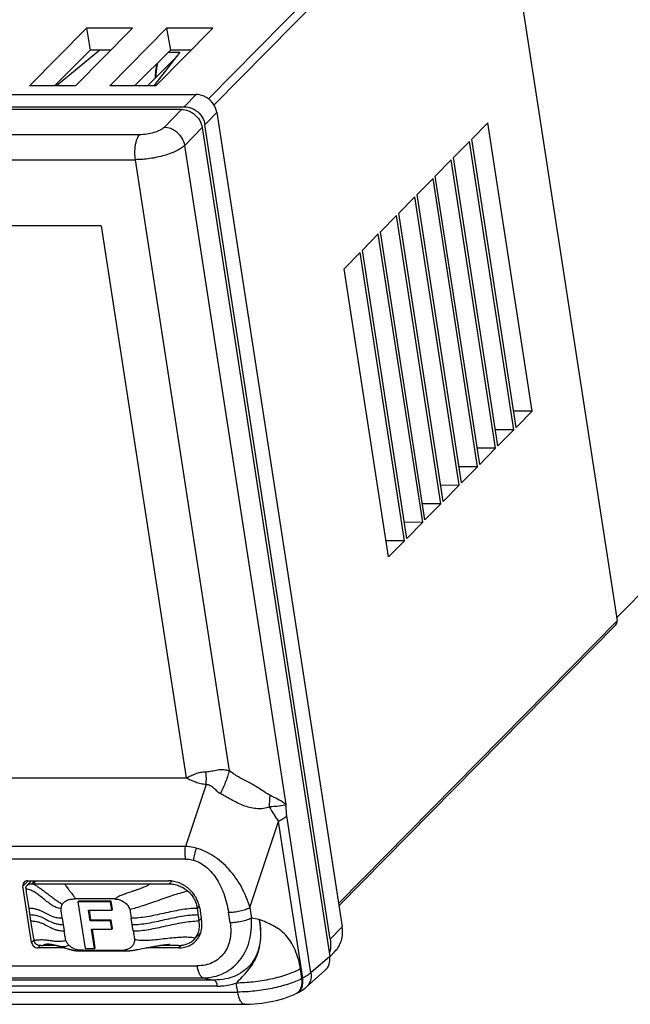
# Model space of a CAD drawing. Header units: millimetres. Extents: x 0 to 594, y 0 to 420.
# Tile 42 of 44: x 491 to 538, y 289 to 365. Entities that reach past the tile are written whole.
import ezdxf

# ---------------------------------------------------------------- set-up
doc = ezdxf.new("R2010")
doc.units = ezdxf.units.MM
doc.header["$LTSCALE"] = 32.67
doc.layers.get('0').update_dxf_attribs({"linetype": 'CONTINUOUS'})
doc.layers.add('SUPERFICI', color=7, linetype='CONTINUOUS')

msp = doc.modelspace()

# ---------------------------------------------------------------- linework, layer by layer
at = {"color": 9, "linetype": 'CONTINUOUS'}
for p, q in [((505.7459, 359.36227), (527.37232, 381.31232)), ((527.85118, 380.89385), (506.17323, 358.89151)), ((503.87462, 358.76046), (504.79806, 359.69771)), ((503.6595, 358.5435), (502.30975, 357.16058)), ((506.39424, 358.30282), (505.47081, 357.36557)), ((503.9055, 355.76605), (505.25526, 357.14898)), ((511.76055, 304.73135), (503.9055, 355.76605)), ((507.37443, 307.33392), (500.09071, 354.65661)), ((515.81851, 297.07288), (537.38367, 318.96075)), ((505.5588, 306.2911), (503.9565, 301.49514)), ((508.95105, 296.75821), (511.17547, 303.41628)), ((513.0428, 291.28418), (511.17547, 303.41628)), ((513.68156, 291.70198), (511.81153, 303.85164)), ((503.9565, 301.49514), (449.09793, 301.49514)), ((503.97264, 300.51179), (449.11407, 300.51179)), ((491.38039, 298.40678), (491.79271, 298.82528)), ((492.05533, 298.59139), (492.28577, 298.82528)), ((492.40967, 298.82528), (492.17807, 298.59022)), ((502.69271, 298.59147), (502.90627, 298.80823)), ((505.0345, 296.87038), (504.86112, 296.69441)), ((508.95105, 296.75821), (509.07742, 295.93719)), ((494.4266, 295.92235), (494.5769, 294.94585)), ((499.83913, 295.43419), (499.76397, 295.92245)), ((505.01144, 295.71791), (505.19076, 295.89992)), ((507.42171, 295.57441), (507.29534, 296.39543)), ((509.67541, 295.82172), (509.07742, 295.93719)), ((499.91429, 294.94595), (499.83913, 295.43419)), ((515.17506, 294.31655), (516.09849, 295.2538)), ((492.05029, 294.0544), (492.22954, 294.23633)), ((492.52918, 293.6359), (492.7117, 293.82115)), ((503.45482, 293.6359), (503.65017, 293.83417)), ((515.13212, 292.97848), (513.68156, 291.70198)), ((450.76128, 292.24702), (504.86959, 292.24702)), ((512.98304, 291.25353), (512.86802, 292.00079)), ((451.22793, 291.31133), (505.33624, 291.31133)), ((505.33624, 291.31133), (506.18655, 291.14713)), ((512.98304, 291.25353), (513.0428, 291.28418)), ((506.18655, 291.14713), (451.34457, 291.14713)), ((506.41988, 290.67928), (451.57789, 290.67929)), ((508.00838, 290.21428), (507.90092, 290.91246)), ((450.13256, 290.21428), (508.00838, 290.21428))]:
    msp.add_line(p, q, dxfattribs=at)
at = {"color": 7, "linetype": 'CONTINUOUS'}
for p, q in [((527.85118, 380.89385), (537.38367, 318.96075)), ((496.29137, 364.8297), (491.89005, 360.3622)), ((495.46191, 360.3622), (499.86385, 364.8297)), ((496.29054, 364.82967), (496.58083, 363.14712)), ((499.86385, 364.8297), (496.29137, 364.8297)), ((502.50809, 364.8297), (498.10676, 360.3622)), ((501.67878, 360.3622), (506.08057, 364.8297)), ((502.50726, 364.82967), (502.79754, 363.14712)), ((506.08057, 364.8297), (502.50809, 364.8297)), ((496.58083, 363.14712), (493.81344, 360.3622)), ((497.34146, 363.14712), (493.98707, 360.3622)), ((498.20597, 363.14712), (496.58083, 363.14712)), ((502.79754, 363.14712), (500.03016, 360.3622)), ((503.52892, 362.9887), (501.51694, 360.3622)), ((502.64012, 362.9887), (503.52892, 362.9887)), ((504.42274, 363.14712), (502.79754, 363.14712)), ((501.03627, 360.3622), (503.05527, 362.41141)), ((503.05527, 362.41141), (503.0867, 362.41141)), ((495.46191, 360.3622), (491.89005, 360.3622)), ((501.67878, 360.3622), (498.10676, 360.3622)), ((481.07098, 359.69771), (504.79806, 359.69771)), ((503.6595, 358.5435), (480.22022, 358.5435)), ((480.28039, 358.76046), (503.87462, 358.76046)), ((506.39424, 358.30282), (516.09849, 295.2538)), ((505.25526, 357.14898), (515.13212, 292.97848)), ((515.17506, 294.31655), (505.47081, 357.36557)), ((526.13347, 356.25103), (527.37024, 357.5063)), ((530.80562, 335.18646), (527.37024, 357.5063)), ((524.72106, 354.81748), (525.95783, 356.07276)), ((529.39321, 333.75291), (525.95783, 356.07276)), ((529.56885, 333.93119), (526.13347, 356.25103)), ((523.30865, 353.38394), (524.54541, 354.63921)), ((527.9808, 332.31937), (524.54541, 354.63921)), ((528.15644, 332.49764), (524.72106, 354.81748)), ((521.89624, 351.95039), (523.133, 353.20566)), ((526.56838, 330.88582), (523.133, 353.20566)), ((526.74403, 331.06409), (523.30865, 353.38394)), ((520.48383, 350.51684), (521.72059, 351.77212)), ((525.15597, 329.45227), (521.72059, 351.77212)), ((525.33162, 329.63055), (521.89624, 351.95039)), ((519.07142, 349.0833), (520.30818, 350.33857)), ((523.74356, 328.01873), (520.30818, 350.33857)), ((523.91921, 328.197), (520.48383, 350.51684)), ((497.43554, 349.54307), (443.69828, 349.54307)), ((497.43554, 349.54307), (504.01592, 306.78998)), ((517.65901, 347.64975), (518.89577, 348.90502)), ((522.33115, 326.58518), (518.89577, 348.90502)), ((522.5068, 326.76345), (519.07142, 349.0833)), ((521.09439, 325.32991), (517.65901, 347.64975)), ((516.2466, 346.2162), (517.48336, 347.47148)), ((520.91874, 325.15163), (517.48336, 347.47148)), ((519.68198, 323.89636), (516.2466, 346.2162)), ((530.80562, 335.18646), (529.37716, 335.17658)), ((529.56885, 333.93119), (530.80562, 335.18646)), ((552.0464, 334.10936), (537.3482, 319.19121)), ((529.39321, 333.75291), (527.96475, 333.74303)), ((528.15644, 332.49764), (529.39321, 333.75291)), ((527.9808, 332.31937), (526.55234, 332.30948)), ((526.74403, 331.06409), (527.9808, 332.31937)), ((526.56838, 330.88582), (525.13993, 330.87594)), ((525.33162, 329.63055), (526.56838, 330.88582)), ((525.15597, 329.45227), (523.72752, 329.44239)), ((523.91921, 328.197), (525.15597, 329.45227)), ((523.74356, 328.01873), (522.31511, 328.00884)), ((522.5068, 326.76345), (523.74356, 328.01873)), ((522.33115, 326.58518), (520.9027, 326.5753)), ((521.09439, 325.32991), (522.33115, 326.58518)), ((520.91874, 325.15163), (519.49029, 325.14175)), ((519.68198, 323.89636), (520.91874, 325.15163)), ((537.28975, 318.64495), (515.84786, 296.88219)), ((450.27866, 306.78998), (504.01592, 306.78998)), ((492.03274, 298.82528), (491.70257, 298.49017)), ((491.73045, 298.82528), (502.6561, 298.82528)), ((492.05029, 294.0544), (491.38039, 298.40678)), ((491.85133, 296.69418), (491.63691, 298.08668)), ((492.05532, 298.59139), (492.17762, 298.59149)), ((492.17803, 298.59088), (494.6262, 298.59089)), ((492.00168, 295.71769), (491.85133, 296.69418)), ((495.68583, 297.25662), (495.63205, 297.20203)), ((498.15605, 297.20203), (495.63205, 297.20203)), ((495.63205, 297.20203), (496.19024, 293.5754)), ((498.20984, 297.25662), (495.68583, 297.25662)), ((496.46399, 296.55253), (498.25602, 296.55253)), ((496.59062, 295.7298), (496.46399, 296.55253)), ((496.6444, 295.78438), (496.52617, 296.55253)), ((498.20984, 297.25662), (498.15605, 297.20203)), ((498.25602, 296.55253), (498.15605, 297.20203)), ((498.3098, 296.60712), (498.20984, 297.25662)), ((498.3098, 296.60712), (498.25602, 296.55253)), ((504.86112, 296.69441), (505.01144, 295.71791)), ((505.06444, 296.72066), (505.2153, 295.74052)), ((496.6444, 295.78438), (496.59062, 295.7298)), ((498.21239, 295.78438), (496.6444, 295.78438)), ((498.21239, 295.78438), (498.15861, 295.7298)), ((498.31235, 295.13493), (498.21239, 295.78438)), ((492.21606, 294.32547), (492.00168, 295.71769)), ((498.15861, 295.7298), (496.59062, 295.7298)), ((496.69333, 295.08034), (498.25857, 295.08034)), ((496.92496, 293.5754), (496.69333, 295.08034)), ((496.97874, 293.62998), (496.75551, 295.08034)), ((498.25857, 295.08034), (498.15861, 295.7298)), ((498.31235, 295.13493), (498.25857, 295.08034)), ((504.63232, 294.29243), (504.71318, 294.3816)), ((504.71673, 294.3781), (505.07802, 294.7448)), ((494.61348, 293.6359), (492.52918, 293.6359)), ((492.78963, 293.82076), (492.91222, 293.82066)), ((493.72462, 293.82116), (492.91214, 293.82122)), ((493.6519, 293.89844), (493.6916, 293.89008)), ((493.6916, 293.89008), (493.73157, 293.88133)), ((493.814, 293.82116), (493.72462, 293.82116)), ((493.73157, 293.88133), (493.77309, 293.87191)), ((493.77309, 293.87191), (493.81331, 293.86248)), ((493.81333, 293.86249), (493.84731, 293.85431)), ((493.97592, 293.82115), (493.814, 293.82116)), ((493.84731, 293.85431), (493.88184, 293.84579)), ((493.88184, 293.84579), (493.91724, 293.83688)), ((493.91724, 293.83688), (493.95354, 293.82754)), ((493.95354, 293.82754), (493.99075, 293.81779)), ((493.99075, 293.81779), (494.02882, 293.80762)), ((494.02882, 293.80762), (494.06772, 293.79704)), ((494.06772, 293.79704), (494.1074, 293.78607)), ((494.1074, 293.78607), (494.14783, 293.77473)), ((494.14783, 293.77473), (494.189, 293.76301)), ((494.189, 293.76301), (494.23086, 293.75093)), ((494.23086, 293.75093), (494.27341, 293.73851)), ((494.27341, 293.73851), (494.31661, 293.72576)), ((494.31661, 293.72576), (494.38263, 293.70605)), ((494.38263, 293.70605), (494.45051, 293.68557)), ((494.66701, 293.61959), (494.77029, 293.58836)), ((494.77029, 293.58836), (494.82382, 293.57241)), ((494.82382, 293.57241), (494.87873, 293.55628)), ((494.87873, 293.55628), (494.9352, 293.54)), ((496.19024, 293.5754), (496.92496, 293.5754)), ((496.97874, 293.62998), (496.92496, 293.5754)), ((500.06217, 293.4745), (500.13461, 293.48685)), ((500.13461, 293.48685), (500.20634, 293.49943)), ((500.20634, 293.49943), (500.30075, 293.51641)), ((500.30075, 293.51641), (500.41656, 293.53775)), ((500.41656, 293.53775), (500.61712, 293.57554)), ((500.61712, 293.57554), (500.97867, 293.64442)), ((503.45482, 293.6359), (500.93378, 293.6359)), ((500.97867, 293.64442), (501.08776, 293.66504)), ((501.08776, 293.66504), (501.17532, 293.68144)), ((501.17532, 293.68144), (501.26043, 293.69722)), ((501.26043, 293.69722), (501.34366, 293.71246)), ((501.34366, 293.71246), (501.40928, 293.72433)), ((501.40928, 293.72433), (501.47435, 293.73593)), ((501.47435, 293.73593), (501.53881, 293.74728)), ((501.53881, 293.74728), (501.60267, 293.75835)), ((501.60267, 293.75835), (501.66594, 293.76914)), ((501.66594, 293.76914), (501.72862, 293.77966)), ((501.72862, 293.77966), (501.79068, 293.7899)), ((501.79068, 293.7899), (501.8521, 293.79985)), ((501.8521, 293.79985), (501.91282, 293.80949)), ((501.91282, 293.80949), (501.97277, 293.81881)), ((501.97277, 293.81881), (502.03187, 293.82779)), ((502.03187, 293.82779), (502.09001, 293.83641)), ((502.09001, 293.83641), (502.14726, 293.84469)), ((502.14726, 293.84469), (502.20369, 293.85262)), ((502.20369, 293.85262), (502.24508, 293.85829)), ((502.24508, 293.85829), (502.28573, 293.86372)), ((502.28573, 293.86372), (502.32578, 293.86894)), ((502.32578, 293.86894), (502.36532, 293.87396)), ((502.36532, 293.87396), (502.4044, 293.87878)), ((502.4044, 293.87878), (502.44302, 293.88339)), ((502.44302, 293.88339), (502.48117, 293.88778)), ((502.48117, 293.88778), (502.51876, 293.89195)), ((502.51876, 293.89195), (502.55567, 293.89587)), ((502.55567, 293.89587), (502.59113, 293.89945)), ((502.59113, 293.89945), (502.6242, 293.90263)), ((502.6242, 293.90263), (502.65688, 293.90558)), ((502.65688, 293.90558), (502.67914, 293.90748)), ((502.67914, 293.90748), (502.70134, 293.90927)), ((502.70134, 293.90927), (502.72218, 293.91084)), ((502.72218, 293.91084), (502.73806, 293.91194)), ((502.73806, 293.91194), (502.74654, 293.91249)), ((496.01004, 293.4486), (495.93443, 293.44825)), ((495.97856, 293.39596), (496.18664, 293.39902)), ((496.18664, 293.39902), (496.34009, 293.40116)), ((496.34009, 293.40116), (496.4902, 293.40305)), ((496.4902, 293.40305), (496.63708, 293.40466)), ((496.63708, 293.40466), (496.7808, 293.406)), ((496.7808, 293.406), (496.92119, 293.40711)), ((496.92119, 293.40711), (497.05877, 293.40797)), ((497.05877, 293.40797), (497.19391, 293.40858)), ((497.19391, 293.40858), (497.32655, 293.40898)), ((497.32655, 293.40898), (497.45649, 293.40917)), ((497.45649, 293.40917), (497.58392, 293.40915)), ((497.58392, 293.40915), (497.70883, 293.40894)), ((497.70883, 293.40894), (497.83166, 293.40855)), ((497.83166, 293.40855), (497.95218, 293.40799)), ((497.95218, 293.40799), (498.07079, 293.40729)), ((498.07079, 293.40729), (498.18749, 293.40645)), ((498.18749, 293.40645), (498.30202, 293.4055)), ((498.30202, 293.4055), (498.46928, 293.40391)), ((498.46928, 293.40391), (498.63093, 293.40214)), ((498.63093, 293.40214), (498.83734, 293.39966)), ((498.83734, 293.39966), (498.9843, 293.39773)), ((499.91517, 293.45082), (499.96457, 293.45854)), ((499.96457, 293.45854), (500.01352, 293.46644)), ((500.01352, 293.46644), (500.06217, 293.4745)), ((515.53498, 293.35898), (515.1349, 292.95291)), ((514.76214, 291.8721), (513.30561, 290.59034)), ((513.30616, 290.59083), (513.3053, 290.59007)), ((512.58987, 290.12526), (512.5299, 290.0959)), ((512.58978, 290.12522), (512.62334, 290.14183)), ((483.46772, 289.26564), (508.55159, 289.26564))]:
    msp.add_line(p, q, dxfattribs=at)
for points in [[(493.44445, 293.93465), (493.44817, 293.93426), (493.45723, 293.93307), (493.46828, 293.93152), (493.48072, 293.92966), (493.49542, 293.92736), (493.51311, 293.92448), (493.53276, 293.92114), (493.55269, 293.91763), (493.57238, 293.91403), (493.59226, 293.91029), (493.61218, 293.90643), (493.63204, 293.90248), (493.6519, 293.89844)], [(494.45051, 293.68557), (494.56826, 293.6497), (494.59255, 293.64229), (494.66701, 293.61959)], [(494.9352, 293.54), (494.964, 293.53184), (494.99336, 293.52364), (495.02324, 293.51543), (495.05365, 293.50722), (495.08476, 293.499), (495.11658, 293.49078), (495.14907, 293.48262), (495.18235, 293.47451), (495.21642, 293.46649), (495.25126, 293.45861), (495.2869, 293.45089), (495.32331, 293.4434), (495.36051, 293.43618), (495.39859, 293.42926), (495.43756, 293.42271), (495.47738, 293.4166), (495.51816, 293.41099), (495.55976, 293.40597), (495.60226, 293.40162), (495.64609, 293.398), (495.69168, 293.39531), (495.73859, 293.39371), (495.78594, 293.39314), (495.83334, 293.39334), (495.88098, 293.394), (495.97856, 293.39596)], [(498.9843, 293.39773), (499.20555, 293.39458), (499.24536, 293.39396)], [(499.24536, 293.39396), (499.28506, 293.39361), (499.32476, 293.39379), (499.34821, 293.39421)], [(499.34778, 293.3942), (499.36109, 293.39455), (499.38857, 293.39546), (499.41597, 293.39661), (499.44331, 293.39801), (499.47058, 293.39963), (499.49777, 293.40146), (499.52487, 293.4035), (499.55189, 293.40574), (499.57881, 293.40815), (499.60562, 293.41073), (499.63233, 293.41347), (499.65888, 293.41635), (499.68527, 293.41937), (499.71151, 293.4225), (499.73757, 293.42575), (499.76344, 293.4291), (499.78912, 293.43253), (499.81465, 293.43605), (499.84001, 293.43965), (499.86521, 293.44331), (499.91517, 293.45082)], [(512.62334, 290.14183), (512.75097, 290.20856), (512.86847, 290.27557), (512.97586, 290.34224), (513.07469, 290.40895), (513.16768, 290.4772), (513.25575, 290.54761), (513.30538, 290.59014)], [(508.55098, 289.26566), (508.71279, 289.26711), (509.00106, 289.27659), (509.29056, 289.29452), (509.57898, 289.32041), (509.86611, 289.354), (510.15365, 289.39536), (510.44033, 289.44437), (510.72478, 289.50095), (511.0086, 289.56572), (511.29049, 289.63882), (511.56864, 289.72037), (511.84425, 289.81162), (512.1169, 289.91367), (512.38368, 290.02702), (512.53143, 290.09665)]]:
    msp.add_lwpolyline(points, dxfattribs=at)
at = {"color": 9, "linetype": 'CONTINUOUS'}
for centre, radius, start, end in [((519.63792, 304.62376), 9.18408, 174.8254619, 180.4854225), ((494.5779, 297.09801), 2.15394, 252.6581767, 255.3421963), ((504.09581, 291.59683), 2.85239, 77.5000163, 80.020276), ((512.2215, 290.7252), 0.70081, 296.2616328, 309.6715199), ((512.27746, 290.75791), 0.70538, 296.3042147, 301.6795088)]:
    msp.add_arc(centre, radius, start, end, dxfattribs=at)
at = {"color": 7, "linetype": 'CONTINUOUS'}
for centre, radius, start, end in [((503.61152, 295.29987), 1.43417, 320.18779, 339.3713117), ((504.04524, 295.7625), 1.44995, 315.421341, 319.4193927), ((496.03334, 288.0288), 5.41985, 89.859402, 90.246309), ((499.07634, 294.64969), 1.20149, 273.2001321, 278.4710757)]:
    msp.add_arc(centre, radius, start, end, dxfattribs=at)
msp.add_ellipse((513.74991, 292.97943), major_axis=(1.06956, -1.05315), ratio=0.85599963, start_param=-0.06120558, end_param=0.85449591, dxfattribs=at)
for points, knots in [([(501.68651, 361.02247), (501.69125, 361.2189), (501.71071, 361.51005), (501.76296, 361.889), (501.79752, 362.07182), (501.81695, 362.16089)], [0, 0, 0, 0, 0.51376642, 0.76162597, 1, 1, 1, 1]), ([(501.72949, 362.07282), (501.69359, 361.8927), (501.63957, 361.5196), (501.6187, 361.14335), (501.61608, 360.9507)], [0, 0, 0, 0, 0.48803933, 1, 1, 1, 1]), ([(506.39424, 358.30282), (506.36555, 358.48922), (506.23267, 358.85899), (505.9215, 359.2376), (505.60714, 359.469), (505.26724, 359.63941), (504.98317, 359.69771), (504.79806, 359.69771)], [0, 0, 0, 0, 0.24740541, 0.50272778, 0.6308075, 0.75716522, 1, 1, 1, 1]), ([(503.6595, 358.5435), (503.84456, 358.5435), (504.12856, 358.48526), (504.46837, 358.31489), (504.78279, 358.08368), (505.09373, 357.70498), (505.22657, 357.33533), (505.25526, 357.14898)], [0, 0, 0, 0, 0.24281833, 0.36917323, 0.49727004, 0.75261119, 1, 1, 1, 1]), ([(503.87462, 358.76046), (504.05974, 358.76046), (504.34381, 358.70216), (504.68371, 358.53175), (504.99807, 358.30034), (505.30924, 357.92174), (505.44212, 357.55197), (505.47081, 357.36557)], [0, 0, 0, 0, 0.24283502, 0.36919282, 0.49727254, 0.75259484, 1, 1, 1, 1]), ([(537.28975, 318.64495), (537.32833, 318.68408), (537.38745, 318.78646), (537.39249, 318.90346), (537.38367, 318.96075)], [0, 0, 0, 0, 0.486681, 1, 1, 1, 1]), ([(491.73045, 298.82528), (491.68254, 298.82528), (491.58744, 298.80854), (491.50635, 298.75516), (491.47405, 298.72232)], [0, 0, 0, 0, 0.50982589, 1, 1, 1, 1]), ([(505.06444, 296.72066), (505.02115, 297.00189), (504.82042, 297.55995), (504.25862, 298.2441), (503.51015, 298.70758), (502.93538, 298.82528), (502.6561, 298.82528)], [0, 0, 0, 0, 0.24762288, 0.50319943, 0.7569514, 1, 1, 1, 1]), ([(491.47405, 298.72232), (491.43556, 298.68319), (491.37659, 298.58088), (491.37158, 298.46401), (491.38039, 298.40678)], [0, 0, 0, 0, 0.48663766, 1, 1, 1, 1]), ([(491.61886, 298.2027), (491.61038, 298.25431), (491.61274, 298.36101), (491.66716, 298.45423), (491.70258, 298.49018)], [0, 0, 0, 0, 0.50893733, 1, 1, 1, 1]), ([(491.70258, 298.49018), (491.74494, 298.53318), (491.83216, 298.57883), (491.95709, 298.59447), (492.02234, 298.59134), (492.05533, 298.5914)], [0, 0, 0, 0, 0.48094974, 0.73716247, 1, 1, 1, 1]), ([(494.62621, 298.59079), (495.16577, 298.59084), (497.34144, 298.59111), (499.51711, 298.59076), (501.15322, 298.59068)], [0, 0, 0, 0, 0.24799897, 1, 1, 1, 1]), ([(502.69206, 298.59148), (502.82039, 298.59165), (503.08126, 298.56804), (503.46354, 298.45975), (503.8275, 298.28106), (504.04874, 298.12064), (504.15155, 298.03055)], [0, 0, 0, 0, 0.24128686, 0.48928488, 0.74296834, 1, 1, 1, 1]), ([(494.44116, 297.01383), (494.48859, 297.08943), (494.61372, 297.22605), (494.85908, 297.36107), (495.14147, 297.4269), (495.33654, 297.41942), (495.43543, 297.41971)], [0, 0, 0, 0, 0.23783573, 0.48217215, 0.73646353, 1, 1, 1, 1]), ([(498.53265, 297.41827), (498.50081, 297.42003), (498.43708, 297.41993), (498.30982, 297.41999), (498.15081, 297.41991), (497.96003, 297.41997), (497.70558, 297.41994), (497.38795, 297.41996), (497.00413, 297.41995), (496.61589, 297.41997), (496.09198, 297.41986), (495.69786, 297.42045), (495.43543, 297.4197)], [0, 0, 0, 0, 0.03088139, 0.06168373, 0.12329415, 0.18488383, 0.24648131, 0.369756, 0.49253496, 0.61825858, 0.74580294, 1, 1, 1, 1]), ([(498.53265, 297.41826), (498.6544, 297.41151), (498.89999, 297.36288), (499.23457, 297.19273), (499.5062, 296.93614), (499.6206, 296.71419), (499.65353, 296.59958)], [0, 0, 0, 0, 0.24885916, 0.50344473, 0.75663899, 1, 1, 1, 1]), ([(504.15155, 298.03055), (504.25204, 297.9425), (504.39103, 297.79736), (504.54628, 297.58268), (504.64558, 297.4141), (504.72736, 297.23928), (504.79185, 297.06038), (504.83463, 296.87781), (504.85119, 296.75514), (504.86112, 296.69441)], [0, 0, 0, 0, 0.25891107, 0.38667922, 0.51289, 0.63744783, 0.7602104, 0.88074421, 1, 1, 1, 1]), ([(494.42594, 295.92235), (494.4166, 295.98354), (494.39718, 296.10576), (494.37494, 296.25885), (494.35602, 296.3812), (494.3406, 296.47262), (494.32782, 296.56392), (494.32729, 296.62522), (494.32872, 296.65549)], [0, 0, 0, 0, 0.25083399, 0.50141646, 0.62686474, 0.75246238, 0.8771809, 1, 1, 1, 1]), ([(494.32937, 296.65538), (494.33237, 296.719), (494.35416, 296.84493), (494.40795, 296.96085), (494.44118, 297.01381)], [0, 0, 0, 0, 0.50459189, 1, 1, 1, 1]), ([(504.95374, 294.79459), (504.98056, 294.86584), (505.02324, 295.01394), (505.05382, 295.2447), (505.05089, 295.48193), (505.02286, 295.63858), (505.01142, 295.71791)], [0, 0, 0, 0, 0.24380364, 0.49126661, 0.74329463, 1, 1, 1, 1]), ([(505.09754, 294.68711), (505.16508, 294.84839), (505.2536, 295.19969), (505.24296, 295.56081), (505.2153, 295.74052)], [0, 0, 0, 0, 0.49022699, 1, 1, 1, 1]), ([(515.53542, 293.35947), (515.65105, 293.47687), (515.85504, 293.7441), (516.05561, 294.21183), (516.14358, 294.72583), (516.12552, 295.0782), (516.09849, 295.2538)], [0, 0, 0, 0, 0.24166355, 0.48708895, 0.73942673, 1, 1, 1, 1]), ([(494.70533, 294.21296), (494.68941, 294.27347), (494.6606, 294.39476), (494.63116, 294.57883), (494.60541, 294.76261), (494.58609, 294.8847), (494.5769, 294.94585)], [0, 0, 0, 0, 0.25213457, 0.50188781, 0.75084895, 1, 1, 1, 1]), ([(500.01229, 294.26875), (500.01402, 294.18421), (499.99093, 294.01479), (499.87125, 293.78939), (499.68528, 293.61447), (499.53205, 293.5382), (499.4513, 293.5099)], [0, 0, 0, 0, 0.25173899, 0.49771241, 0.74528139, 1, 1, 1, 1]), ([(503.42627, 293.82052), (503.54051, 293.82053), (503.76676, 293.83912), (504.09167, 293.92801), (504.38656, 294.07761), (504.55658, 294.21563), (504.6323, 294.29244)], [0, 0, 0, 0, 0.25809831, 0.50982307, 0.75631179, 1, 1, 1, 1]), ([(504.74331, 294.15264), (504.7808, 294.1907), (504.92391, 294.35065), (505.03532, 294.53856), (505.09754, 294.68711)], [0, 0, 0, 0, 0.24907192, 1, 1, 1, 1]), ([(515.17506, 294.31655), (515.20349, 294.13183), (515.22064, 293.76123), (515.1513, 293.39608), (515.09552, 293.22424)], [0, 0, 0, 0, 0.50846038, 1, 1, 1, 1]), ([(492.05029, 294.0544), (492.06752, 293.94246), (492.1896, 293.72987), (492.41746, 293.6359), (492.52918, 293.6359)], [0, 0, 0, 0, 0.50340847, 1, 1, 1, 1]), ([(492.78962, 293.82076), (492.75902, 293.82081), (492.69738, 293.81803), (492.60398, 293.82779), (492.51289, 293.85634), (492.40024, 293.91658), (492.30886, 294.00957), (492.25258, 294.12077), (492.23771, 294.18002), (492.23348, 294.20946)], [0, 0, 0, 0, 0.12275147, 0.24725063, 0.37455025, 0.50303688, 0.75728414, 0.88070006, 1, 1, 1, 1]), ([(494.92745, 293.85452), (494.90282, 293.88085), (494.81124, 293.98822), (494.74044, 294.11395), (494.7053, 294.21295)], [0, 0, 0, 0, 0.25552, 1, 1, 1, 1]), ([(495.93443, 293.44825), (495.88935, 293.44816), (495.79851, 293.44852), (495.66201, 293.46386), (495.52631, 293.49425), (495.34824, 293.55382), (495.13777, 293.66324), (494.9918, 293.78569), (494.92744, 293.85451)], [0, 0, 0, 0, 0.12102317, 0.24364165, 0.36798264, 0.49367835, 0.74701795, 1, 1, 1, 1]), ([(499.4513, 293.5099), (499.43542, 293.50434), (499.3707, 293.48343), (499.30395, 293.46888), (499.25334, 293.46131)], [0, 0, 0, 0, 0.24740555, 1, 1, 1, 1]), ([(503.45482, 293.6359), (503.69558, 293.6359), (504.05916, 293.70085), (504.48086, 293.92118), (504.66215, 294.07024), (504.74331, 294.15264)], [0, 0, 0, 0, 0.50862102, 0.75565861, 1, 1, 1, 1]), ([(496.04664, 293.44864), (496.3091, 293.44789), (496.70324, 293.44848), (497.22718, 293.44837), (497.61542, 293.44839), (497.99924, 293.44838), (498.31686, 293.4484), (498.57131, 293.44836), (498.7621, 293.44843), (498.92111, 293.44835), (499.0482, 293.44842), (499.11176, 293.44829), (499.14342, 293.45007)], [0, 0, 0, 0, 0.25425914, 0.38182072, 0.50756249, 0.63035895, 0.75365103, 0.8152581, 0.87685418, 0.9384761, 0.96928286, 1, 1, 1, 1])]:
    msp.add_open_spline(points, degree=3, knots=knots, dxfattribs=at)
at = {"color": 9, "linetype": 'CONTINUOUS'}
for points, knots in [([(502.30975, 357.16058), (502.26853, 357.11881), (502.16741, 357.03746), (501.90934, 356.88763), (501.50475, 356.73649), (500.9701, 356.61918), (500.5924, 356.58845), (500.40515, 356.58805)], [0, 0, 0, 0, 0.08693789, 0.1909561, 0.44107926, 0.72263511, 1, 1, 1, 1]), ([(503.9055, 355.76605), (503.87594, 355.94356), (503.74241, 356.31065), (503.42947, 356.69346), (503.10245, 356.93293), (502.76283, 357.10094), (502.48609, 357.15858), (502.30974, 357.16056)], [0, 0, 0, 0, 0.23686196, 0.50290752, 0.63784068, 0.76786919, 1, 1, 1, 1]), ([(500.09071, 354.65662), (500.06307, 354.8362), (500.03637, 355.21446), (500.06993, 355.68393), (500.14421, 356.04356), (500.21635, 356.27004), (500.30092, 356.45073), (500.36956, 356.54922), (500.40508, 356.58806)], [0, 0, 0, 0, 0.27223336, 0.56588546, 0.70198505, 0.82166366, 0.92114588, 1, 1, 1, 1]), ([(503.9055, 355.76605), (503.82283, 355.68452), (503.61863, 355.52745), (503.25487, 355.32359), (502.81565, 355.1358), (502.13394, 354.91108), (501.21995, 354.71821), (500.46518, 354.65692), (500.09071, 354.65661)], [0, 0, 0, 0, 0.08617183, 0.18985093, 0.30891004, 0.44008994, 0.72208224, 1, 1, 1, 1]), ([(504.01592, 306.78998), (504.13391, 306.85029), (504.37382, 306.9647), (504.74222, 307.12239), (505.13149, 307.24202), (505.40471, 307.27339), (505.54266, 307.27445)], [0, 0, 0, 0, 0.24611168, 0.49348369, 0.74378556, 1, 1, 1, 1]), ([(505.54266, 307.27445), (505.61926, 307.27962), (505.77159, 307.29238), (505.99743, 307.32731), (506.21921, 307.37718), (506.44302, 307.42023), (506.67219, 307.44609), (506.98755, 307.4481), (507.22638, 307.39632), (507.37443, 307.33392)], [0, 0, 0, 0, 0.12399864, 0.24676876, 0.36871545, 0.49109621, 0.61474357, 0.74051992, 1, 1, 1, 1]), ([(505.5588, 306.2911), (505.57803, 306.45524), (505.59337, 306.78444), (505.5675, 307.11307), (505.54266, 307.27445)], [0, 0, 0, 0, 0.50300334, 1, 1, 1, 1]), ([(506.68729, 305.56114), (506.82614, 305.85595), (507.07625, 306.4393), (507.286, 307.03857), (507.37443, 307.33392)], [0, 0, 0, 0, 0.51385064, 1, 1, 1, 1]), ([(510.4913, 305.45214), (510.43003, 305.48064), (510.30804, 305.54984), (510.067, 305.70947), (509.76023, 305.91934), (509.37886, 306.15956), (508.98594, 306.38514), (508.58265, 306.59613), (508.1746, 306.80882), (507.76444, 307.0447), (507.50223, 307.23067), (507.3745, 307.33402)], [0, 0, 0, 0, 0.05561596, 0.11512783, 0.23799447, 0.3615135, 0.48601271, 0.61079194, 0.73611342, 0.86475864, 1, 1, 1, 1]), ([(505.5588, 306.2911), (505.42032, 306.29233), (505.1451, 306.32516), (504.75253, 306.4484), (504.37935, 306.61049), (504.13583, 306.72802), (504.01592, 306.78998)], [0, 0, 0, 0, 0.25405964, 0.50409777, 0.75238977, 1, 1, 1, 1]), ([(505.5588, 306.29102), (505.61423, 306.29448), (505.72668, 306.28322), (505.88377, 306.21895), (506.02756, 306.12358), (506.20674, 305.97021), (506.40724, 305.76187), (506.58764, 305.61219), (506.68721, 305.56099)], [0, 0, 0, 0, 0.12120173, 0.24191089, 0.367046, 0.49630593, 0.75564329, 1, 1, 1, 1]), ([(510.45417, 304.54595), (510.3138, 304.48852), (510.01195, 304.40822), (509.53643, 304.39202), (509.04737, 304.46095), (508.55654, 304.60399), (508.07504, 304.80876), (507.60821, 305.05561), (507.14549, 305.30715), (506.83874, 305.47587), (506.68729, 305.56114)], [0, 0, 0, 0, 0.1127461, 0.22949155, 0.35152595, 0.47838468, 0.60845921, 0.73976897, 0.87080022, 1, 1, 1, 1]), ([(510.83104, 305.28932), (510.80372, 305.30282), (510.69093, 305.35805), (510.57744, 305.41182), (510.49127, 305.45207)], [0, 0, 0, 0, 0.24263681, 1, 1, 1, 1]), ([(511.76055, 304.73135), (511.63432, 304.83438), (511.32971, 305.03274), (511.00938, 305.20117), (510.83104, 305.28932)], [0, 0, 0, 0, 0.45026267, 1, 1, 1, 1]), ([(511.76055, 304.73135), (511.58433, 304.67176), (511.14873, 304.58691), (510.70881, 304.55505), (510.45417, 304.54595)], [0, 0, 0, 0, 0.42200088, 1, 1, 1, 1]), ([(510.45417, 304.54595), (510.5731, 304.33569), (510.80147, 303.95124), (511.05238, 303.58073), (511.17547, 303.41628)], [0, 0, 0, 0, 0.54044607, 1, 1, 1, 1]), ([(511.81153, 303.85164), (511.79239, 303.97604), (511.76832, 304.26949), (511.76147, 304.56332), (511.76055, 304.73135)], [0, 0, 0, 0, 0.4282528, 1, 1, 1, 1]), ([(511.81153, 303.85164), (511.72588, 303.77013), (511.52105, 303.61193), (511.29867, 303.48121), (511.17547, 303.41628)], [0, 0, 0, 0, 0.4591853, 1, 1, 1, 1]), ([(503.97264, 300.51179), (503.94781, 300.67317), (503.92193, 301.0018), (503.93728, 301.33101), (503.9565, 301.49514)], [0, 0, 0, 0, 0.49699666, 1, 1, 1, 1]), ([(504.79383, 301.3515), (504.72456, 301.37075), (504.44962, 301.43989), (504.16762, 301.48139), (503.9565, 301.49514)], [0, 0, 0, 0, 0.25364057, 1, 1, 1, 1]), ([(504.79383, 301.3515), (504.74263, 301.19824), (504.65631, 300.89346), (504.59731, 300.58209), (504.57725, 300.42867)], [0, 0, 0, 0, 0.51084679, 1, 1, 1, 1]), ([(508.95116, 296.7583), (508.79031, 297.31044), (508.35382, 298.36634), (507.39621, 299.73712), (506.19998, 300.78202), (505.26477, 301.22074), (504.79386, 301.35159)], [0, 0, 0, 0, 0.2678863, 0.52740174, 0.77232921, 1, 1, 1, 1]), ([(503.97264, 300.51179), (504.0234, 300.51179), (504.22714, 300.50485), (504.42981, 300.46964), (504.57725, 300.42867)], [0, 0, 0, 0, 0.24908981, 1, 1, 1, 1]), ([(504.57725, 300.42867), (504.74299, 300.38262), (505.07356, 300.24966), (505.53266, 299.94771), (505.95643, 299.54605), (506.47973, 298.86905), (506.9892, 297.81634), (507.21961, 296.88743), (507.29534, 296.39543)], [0, 0, 0, 0, 0.10095868, 0.20731097, 0.32073418, 0.44204115, 0.70784243, 1, 1, 1, 1]), ([(494.32937, 296.65538), (494.26362, 296.6659), (494.13679, 296.69386), (493.89556, 296.78011), (493.61141, 296.9371), (493.28817, 297.17311), (492.96777, 297.43358), (492.64897, 297.69279), (492.32976, 297.92589), (492.04964, 298.08017), (491.81088, 298.16497), (491.68462, 298.19236), (491.61885, 298.2027)], [0, 0, 0, 0, 0.06323143, 0.12293657, 0.24273281, 0.36978968, 0.5026878, 0.63480559, 0.75994078, 0.87770806, 0.93677573, 1, 1, 1, 1]), ([(492.17762, 298.59151), (492.27064, 298.53963), (492.45131, 298.4302), (492.72039, 298.24301), (493.0009, 298.03574), (493.29872, 297.81054), (493.59941, 297.58319), (493.88695, 297.37072), (494.16277, 297.17863), (494.34726, 297.06636), (494.44117, 297.01381)], [0, 0, 0, 0, 0.11572254, 0.22926244, 0.35602255, 0.49465336, 0.63492074, 0.76558924, 0.88307724, 1, 1, 1, 1]), ([(494.62616, 298.59089), (494.63563, 298.5668), (494.65448, 298.52326), (494.70094, 298.44046), (494.77686, 298.33319), (494.88929, 298.18612), (495.02191, 298.01671), (495.15725, 297.84379), (495.27593, 297.68848), (495.35746, 297.57378), (495.40664, 297.48737), (495.42603, 297.4434), (495.43543, 297.41971)], [0, 0, 0, 0, 0.0543674, 0.09949387, 0.19921863, 0.33006971, 0.48850216, 0.65118648, 0.79137525, 0.89923744, 0.94643413, 1, 1, 1, 1]), ([(501.15302, 298.59068), (501.14409, 298.57484), (501.12436, 298.54548), (501.07449, 298.49424), (500.99413, 298.43974), (500.87558, 298.38058), (500.72774, 298.31897), (500.54976, 298.25118), (500.34321, 298.17665), (500.11393, 298.09638), (499.79037, 297.98456), (499.47079, 297.87438), (499.17049, 297.76642), (498.98077, 297.69459), (498.82237, 297.62931), (498.69622, 297.56742), (498.59709, 297.5031), (498.54952, 297.4478), (498.53265, 297.41827)], [0, 0, 0, 0, 0.01879215, 0.03632399, 0.0735825, 0.11838291, 0.17313957, 0.23899547, 0.31518755, 0.40002748, 0.49001944, 0.66893614, 0.74933715, 0.81975706, 0.87855686, 0.92628873, 0.96485452, 1, 1, 1, 1]), ([(504.15155, 298.03055), (503.98456, 297.99086), (503.63746, 297.89597), (503.09568, 297.72487), (502.50945, 297.52725), (501.89218, 297.31355), (501.27446, 297.09952), (500.68877, 296.9015), (500.154, 296.73162), (499.81444, 296.63788), (499.65353, 296.59958)], [0, 0, 0, 0, 0.10905019, 0.22850063, 0.36095335, 0.50210043, 0.64352357, 0.77631997, 0.89490823, 1, 1, 1, 1]), ([(494.4266, 295.92234), (494.29804, 295.92236), (494.05469, 295.94227), (493.66519, 296.04645), (493.27679, 296.23067), (492.93229, 296.42127), (492.64116, 296.55021), (492.40222, 296.62962), (492.13678, 296.68261), (491.94946, 296.69418), (491.85127, 296.69418)], [0, 0, 0, 0, 0.14184812, 0.26769527, 0.44276404, 0.61441694, 0.70218502, 0.79365303, 0.8916685, 1, 1, 1, 1]), ([(499.65402, 296.59965), (499.66987, 296.54451), (499.6854, 296.43051), (499.71268, 296.26128), (499.73838, 296.09179), (499.75587, 295.97891), (499.76456, 295.92245)], [0, 0, 0, 0, 0.25082813, 0.50057324, 0.75028684, 1, 1, 1, 1]), ([(504.86112, 296.69441), (504.65342, 296.6944), (504.22978, 296.66894), (503.59035, 296.5782), (502.93963, 296.45225), (502.2844, 296.30876), (501.6322, 296.16533), (500.99122, 296.03948), (500.37031, 295.94872), (499.96205, 295.92248), (499.76397, 295.92245)], [0, 0, 0, 0, 0.12065122, 0.246032, 0.37495685, 0.50557495, 0.6356651, 0.76287111, 0.88493535, 1, 1, 1, 1]), ([(507.29534, 296.39543), (507.43884, 296.39543), (507.73813, 296.41356), (508.18007, 296.48567), (508.59163, 296.59816), (508.84277, 296.70114), (508.95105, 296.75821)], [0, 0, 0, 0, 0.25201119, 0.52540905, 0.78504364, 1, 1, 1, 1]), ([(491.9265, 296.20594), (492.07207, 296.20594), (492.33401, 296.18149), (492.72597, 296.06562), (493.08718, 295.89051), (493.40161, 295.71838), (493.66828, 295.59598), (493.90184, 295.51232), (494.18246, 295.44882), (494.3891, 295.43411), (494.50175, 295.43409)], [0, 0, 0, 0, 0.16063468, 0.28782529, 0.44902413, 0.60242078, 0.68346395, 0.77252232, 0.87569533, 1, 1, 1, 1]), ([(499.83912, 295.43419), (500.03721, 295.43422), (500.44547, 295.46047), (501.06638, 295.55123), (501.70736, 295.67708), (502.35956, 295.82052), (503.01478, 295.96401), (503.66551, 296.08997), (504.30494, 296.18071), (504.72858, 296.20618), (504.93628, 296.20618)], [0, 0, 0, 0, 0.11506471, 0.23712909, 0.36433521, 0.49442544, 0.62504357, 0.75396838, 0.87934903, 1, 1, 1, 1]), ([(505.33624, 291.31133), (505.60946, 291.31475), (506.14969, 291.37581), (506.91504, 291.63707), (507.59556, 292.06127), (508.16936, 292.63188), (508.61646, 293.33102), (508.92621, 294.13401), (509.08833, 295.01618), (509.09692, 295.62722), (509.07742, 295.93719)], [0, 0, 0, 0, 0.12230705, 0.24128469, 0.35910702, 0.47813452, 0.60052521, 0.72784562, 0.86097475, 1, 1, 1, 1]), ([(509.67544, 295.82175), (509.73774, 295.50732), (509.81101, 294.88807), (509.75339, 293.98326), (509.52114, 293.16011), (509.12076, 292.44535), (508.56108, 291.86721), (507.8648, 291.44531), (507.05696, 291.19499), (506.48182, 291.14544), (506.18657, 291.14713)], [0, 0, 0, 0, 0.14123687, 0.27323035, 0.39701664, 0.51497133, 0.63052059, 0.74761694, 0.86990347, 1, 1, 1, 1]), ([(509.07742, 295.93719), (508.96914, 295.88012), (508.71799, 295.77714), (508.30644, 295.66465), (507.8645, 295.59254), (507.5652, 295.57441), (507.42171, 295.57441)], [0, 0, 0, 0, 0.2149564, 0.47459099, 0.74798882, 1, 1, 1, 1]), ([(507.90091, 290.91243), (508.05407, 291.07407), (508.35629, 291.3914), (508.80632, 291.87067), (509.20217, 292.39972), (509.51266, 293.0005), (509.71628, 293.66303), (509.81219, 294.36688), (509.80051, 295.09437), (509.72648, 295.57954), (509.67541, 295.82172)], [0, 0, 0, 0, 0.12127467, 0.23871141, 0.3578759, 0.47990016, 0.60507801, 0.73350229, 0.86520111, 1, 1, 1, 1]), ([(512.86802, 292.00079), (512.7896, 292.5103), (512.59112, 293.24793), (512.13497, 294.11051), (511.72895, 294.6414), (511.26073, 295.06173), (510.74725, 295.37399), (510.21534, 295.61426), (509.85556, 295.75405), (509.67541, 295.82172)], [0, 0, 0, 0, 0.29234787, 0.4265313, 0.55146956, 0.66935013, 0.78114381, 0.89086043, 1, 1, 1, 1]), ([(492.00165, 295.71769), (492.04789, 295.71769), (492.21983, 295.71277), (492.3912, 295.68744), (492.51334, 295.6576)], [0, 0, 0, 0, 0.26888501, 1, 1, 1, 1]), ([(492.51334, 295.65759), (492.59741, 295.63705), (492.75933, 295.58644), (493.06288, 295.45542), (493.2764, 295.33748), (493.41952, 295.26361)], [0, 0, 0, 0, 0.26208193, 0.51228154, 1, 1, 1, 1]), ([(493.41952, 295.26361), (493.50138, 295.22135), (493.66947, 295.13811), (493.84484, 295.0704), (493.93587, 295.04199)], [0, 0, 0, 0, 0.49137344, 1, 1, 1, 1]), ([(494.03285, 295.01418), (494.07412, 295.00339), (494.25259, 294.96245), (494.4365, 294.94587), (494.5769, 294.94585)], [0, 0, 0, 0, 0.23298816, 1, 1, 1, 1]), ([(499.91429, 294.94596), (500.11238, 294.94599), (500.52064, 294.97223), (501.14155, 295.06299), (501.78252, 295.18884), (502.43472, 295.33227), (503.08994, 295.47575), (503.74067, 295.60171), (504.3801, 295.69244), (504.80373, 295.71791), (505.01143, 295.71791)], [0, 0, 0, 0, 0.11506494, 0.23712938, 0.36433546, 0.49442559, 0.6250436, 0.75396832, 0.87934894, 1, 1, 1, 1]), ([(507.42171, 295.57441), (507.4492, 295.36483), (507.47688, 295.04971), (507.46125, 294.63178), (507.40505, 294.22816), (507.26356, 293.74508), (506.97496, 293.22209), (506.56811, 292.78975), (506.06202, 292.47276), (505.48372, 292.28453), (505.07578, 292.24889), (504.86959, 292.24702)], [0, 0, 0, 0, 0.13112765, 0.19553436, 0.25906546, 0.38359863, 0.50548954, 0.62625337, 0.74784846, 0.87208243, 1, 1, 1, 1]), ([(492.23349, 294.20946), (492.32389, 294.22974), (492.49406, 294.2602), (492.81697, 294.28131), (493.04761, 294.26336), (493.19715, 294.24612)], [0, 0, 0, 0, 0.28680018, 0.53400048, 1, 1, 1, 1]), ([(493.19715, 294.24612), (493.31699, 294.23231), (493.55623, 294.19801), (493.91817, 294.15297), (494.30451, 294.143), (494.56743, 294.18223), (494.70533, 294.21296)], [0, 0, 0, 0, 0.23846391, 0.47769986, 0.72073028, 1, 1, 1, 1]), ([(499.9143, 294.94595), (499.92298, 294.8895), (499.94024, 294.77658), (499.96675, 294.60723), (499.99142, 294.43825), (500.01114, 294.3255), (500.01231, 294.26875)], [0, 0, 0, 0, 0.2504025, 0.50082576, 0.75116624, 1, 1, 1, 1]), ([(504.59013, 294.40606), (504.41972, 294.43606), (504.06056, 294.46544), (503.49904, 294.44736), (502.8997, 294.3932), (502.27575, 294.32195), (501.65505, 294.2523), (501.06544, 294.2032), (500.51984, 294.19367), (500.1742, 294.23304), (500.01231, 294.26875)], [0, 0, 0, 0, 0.11295407, 0.23419247, 0.36646337, 0.50568397, 0.64415773, 0.77419422, 0.89177643, 1, 1, 1, 1]), ([(492.91277, 293.82122), (492.95552, 293.85091), (493.03969, 293.89944), (493.21959, 293.95091), (493.35579, 293.94531), (493.44445, 293.93465)], [0, 0, 0, 0, 0.28054994, 0.51859779, 1, 1, 1, 1]), ([(493.81391, 293.86235), (493.91678, 293.83786), (494.1152, 293.78818), (494.4007, 293.73194), (494.63277, 293.72834), (494.80573, 293.78021), (494.88665, 293.82652), (494.92744, 293.85453)], [0, 0, 0, 0, 0.27574083, 0.53307653, 0.75898146, 0.87099006, 1, 1, 1, 1]), ([(496.01228, 293.39653), (496.01623, 293.39659), (496.02459, 293.39831), (496.03509, 293.40824), (496.04258, 293.42568), (496.04532, 293.43997), (496.04664, 293.44864)], [0, 0, 0, 0, 0.17414808, 0.35989956, 0.61303179, 1, 1, 1, 1]), ([(499.34778, 293.3942), (499.30971, 293.39331), (499.25403, 293.39559), (499.18516, 293.41919), (499.15657, 293.43867), (499.14341, 293.45008)], [0, 0, 0, 0, 0.52739723, 0.75887536, 1, 1, 1, 1]), ([(505.33624, 291.31133), (505.27998, 291.33044), (505.19908, 291.39322), (505.11349, 291.50528), (505.02194, 291.66706), (504.93241, 291.91649), (504.8873, 292.132), (504.86959, 292.24702)], [0, 0, 0, 0, 0.16461348, 0.26986353, 0.39143262, 0.67757396, 1, 1, 1, 1]), ([(512.86802, 292.00079), (512.71586, 291.92059), (512.38263, 291.76463), (511.83806, 291.55638), (511.22709, 291.36733), (510.34271, 291.14821), (509.22923, 290.9669), (508.3314, 290.91243), (507.90092, 290.91243)], [0, 0, 0, 0, 0.10066565, 0.21504876, 0.34098835, 0.47472654, 0.74805352, 1, 1, 1, 1]), ([(512.98288, 291.25458), (512.82315, 291.17439), (512.47933, 291.02181), (511.71807, 290.74723), (510.66413, 290.47417), (509.34783, 290.26748), (508.44979, 290.21429), (508.00835, 290.21429)], [0, 0, 0, 0, 0.10473985, 0.22014225, 0.47398392, 0.74130044, 1, 1, 1, 1]), ([(512.6479, 290.15763), (512.72816, 290.20714), (512.87614, 290.34588), (513.01145, 290.62718), (513.06827, 290.94994), (513.05784, 291.17323), (513.0428, 291.28418)], [0, 0, 0, 0, 0.22511723, 0.47042334, 0.732712, 1, 1, 1, 1]), ([(512.79463, 290.31855), (512.88835, 290.44396), (512.97743, 290.67904), (513.00514, 291.00248), (512.99418, 291.17095), (512.98291, 291.25431)], [0, 0, 0, 0, 0.48246666, 0.74078311, 1, 1, 1, 1]), ([(513.68154, 291.70211), (513.59513, 291.6236), (513.38903, 291.4713), (513.16626, 291.34632), (513.04282, 291.28405)], [0, 0, 0, 0, 0.4578326, 1, 1, 1, 1]), ([(513.68156, 291.70198), (513.7096, 291.50394), (513.69011, 291.188), (513.518, 290.81709), (513.38275, 290.65843), (513.30596, 290.59106)], [0, 0, 0, 0, 0.49362959, 0.74787659, 1, 1, 1, 1]), ([(506.18655, 291.14713), (506.21468, 291.13758), (506.27291, 291.09214), (506.33694, 290.98694), (506.3886, 290.84462), (506.41103, 290.73679), (506.41988, 290.67928)], [0, 0, 0, 0, 0.16470875, 0.39107884, 0.67738709, 1, 1, 1, 1]), ([(506.41989, 290.67921), (506.54937, 290.67921), (507.05004, 290.69774), (507.54889, 290.79377), (507.9009, 290.91249)], [0, 0, 0, 0, 0.25846196, 1, 1, 1, 1]), ([(508.55103, 289.26566), (508.52131, 289.26568), (508.45729, 289.27907), (508.36817, 289.33523), (508.2848, 289.42455), (508.17755, 289.59331), (508.07654, 289.86036), (508.02723, 290.0916), (508.00835, 290.21428)], [0, 0, 0, 0, 0.07681613, 0.1643853, 0.26825669, 0.39018653, 0.67918677, 1, 1, 1, 1]), ([(512.66888, 290.18578), (512.68043, 290.19533), (512.72624, 290.23569), (512.76706, 290.28166), (512.79463, 290.31855)], [0, 0, 0, 0, 0.2454686, 1, 1, 1, 1])]:
    msp.add_open_spline(points, degree=3, knots=knots, dxfattribs=at)
at = {"color": 7, "linetype": 'CONTINUOUS'}
for points in [[(491.61886, 298.2027), (491.62521, 298.16408), (491.63094, 298.12536), (491.63691, 298.08668)], [(501.15317, 298.59132), (501.66635, 298.59139), (502.17953, 298.59104), (502.69271, 298.59147)], [(492.21582, 294.32547), (492.22176, 294.28681), (492.22793, 294.24819), (492.23348, 294.20947)], [(503.42683, 293.82045), (502.94618, 293.82016), (502.46553, 293.82058), (501.98488, 293.82067)]]:
    msp.add_open_spline(points, degree=3, dxfattribs=at)
at = {"layer": 'SUPERFICI', "color": 9, "linetype": 'CONTINUOUS'}
for p, q in [((500.40515, 356.58805), (477.79644, 356.58806)), ((439.469, 354.65662), (500.09071, 354.65661))]:
    msp.add_line(p, q, dxfattribs=at)

doc.saveas('drawing.dxf')
